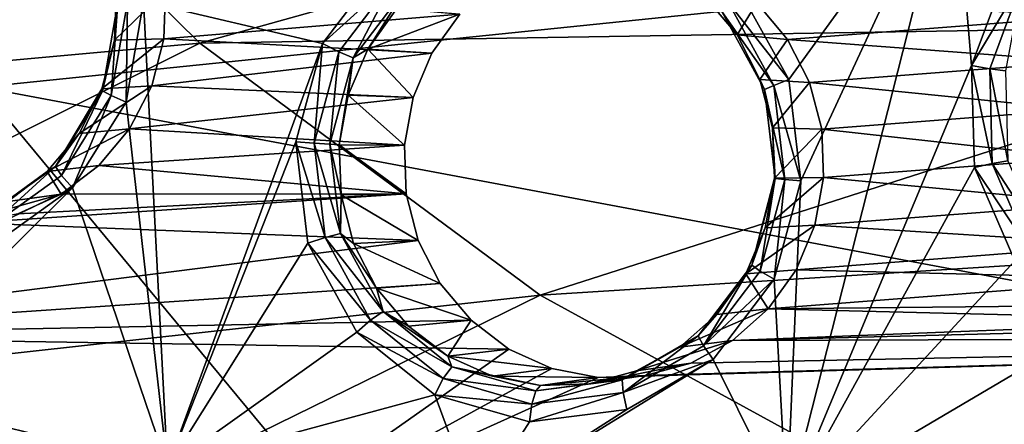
# Model space of a CAD drawing. Header units: metres. Extents: x -240 to 45, y -77 to 27.
# Tile 33 of 256: x -219.6 to -214.15, y -14.32 to -12.08. Entities that reach past the tile are written whole.
import ezdxf

# ---------------------------------------------------------------- set-up
doc = ezdxf.new("R2010")
doc.units = ezdxf.units.M
doc.layers.add('solid_MASSBILD_K_E_SW0001', color=7, linetype='CONTINUOUS')

msp = doc.modelspace()

# ---------------------------------------------------------------- linework, layer by layer
at = {"layer": 'solid_MASSBILD_K_E_SW0001'}
for points in [[(-221.425751, -9.667386, 300.845245), (-219.808273, -12.453903, 299.721832), (-213.168991, -11.77065, 307.42569)], [(-220.265121, -10.567506, 296.156311), (-218.598663, -12.209343, 295.839294), (-224.641678, -12.758567, 288.017609)], [(-213.508621, -10.789882, 303.344971), (-218.598663, -12.209343, 295.839294), (-220.265121, -10.567506, 296.156311)], [(-213.508621, -10.789882, 303.344971), (-212.036438, -12.102599, 302.970215), (-218.598663, -12.209343, 295.839294)], [(-215.343033, -12.411376, 273.434998), (-215.61319, -11.920334, 273.50235), (-214.432968, -11.151211, 273.208099)], [(-214.332275, -12.333389, 273.182983), (-215.353973, -14.779467, 273.437714), (-214.432968, -11.151211, 273.208099)], [(-215.276306, -12.971733, 273.418365), (-214.432968, -11.151211, 273.208099), (-215.353973, -14.779467, 273.437714)], [(-215.276306, -12.971733, 273.418365), (-215.343033, -12.411376, 273.434998), (-214.432968, -11.151211, 273.208099)], [(-214.136169, -11.806323, 273.134094), (-214.332275, -12.333389, 273.182983), (-214.432968, -11.151211, 273.208099)], [(-213.168991, -11.77065, 307.42569), (-219.808273, -12.453903, 299.721832), (-211.323532, -14.043895, 306.05368)], [(-218.910187, -11.97974, 274.324371), (-217.583908, -11.768185, 273.993713), (-217.922043, -12.212263, 274.078003)], [(-217.517899, -11.844268, 274.003632), (-217.922043, -12.212263, 274.078003), (-217.583908, -11.768185, 273.993713)], [(-214.051056, -11.860854, 273.139252), (-214.332275, -12.333389, 273.182983), (-214.136169, -11.806323, 273.134094)], [(-217.517899, -11.844268, 274.003632), (-217.831696, -12.257686, 274.081879), (-217.922043, -12.212263, 274.078003)], [(-217.751495, -12.290558, 274.13443), (-217.831696, -12.257686, 274.081879), (-217.517899, -11.844268, 274.003632)], [(-217.454697, -11.899557, 274.060425), (-217.751495, -12.290558, 274.13443), (-217.517899, -11.844268, 274.003632)], [(-214.051056, -11.860854, 273.139252), (-214.232681, -12.351233, 273.18454), (-214.332275, -12.333389, 273.182983)], [(-214.145874, -12.363451, 273.235443), (-214.232681, -12.351233, 273.18454), (-214.051056, -11.860854, 273.139252)], [(-218.788513, -11.918853, 275.839966), (-219.060532, -11.915362, 274.560791), (-219.070633, -12.193569, 274.563324)], [(-219.052673, -11.984481, 274.458832), (-219.070633, -12.193569, 274.563324), (-219.060532, -11.915362, 274.560791)], [(-218.798218, -12.186611, 275.842377), (-218.788513, -11.918853, 275.839966), (-219.070633, -12.193569, 274.563324)], [(-217.161667, -12.049396, 275.434357), (-218.788513, -11.918853, 275.839966), (-218.798218, -12.186611, 275.842377)], [(-217.454697, -11.899557, 274.060425), (-217.670685, -12.2423, 274.214264), (-217.751495, -12.290558, 274.13443)], [(-217.454697, -11.899557, 274.060425), (-217.510269, -12.018299, 274.174286), (-217.670685, -12.2423, 274.214264)], [(-215.677094, -11.98644, 273.544647), (-215.61319, -11.920334, 273.50235), (-215.343033, -12.411376, 273.434998)], [(-215.519485, -11.985917, 275.024902), (-215.80545, -11.952556, 273.749207), (-215.629257, -12.163575, 273.705292)], [(-215.713715, -12.034019, 273.626343), (-215.629257, -12.163575, 273.705292), (-215.80545, -11.952556, 273.749207)], [(-219.137787, -12.473097, 274.480072), (-219.070633, -12.193569, 274.563324), (-219.052673, -11.984481, 274.458832)], [(-219.137787, -12.473097, 274.480072), (-219.052673, -11.984481, 274.458832), (-219.088943, -12.499746, 274.395325)], [(-219.088943, -12.499746, 274.395325), (-218.998932, -11.983117, 274.372894), (-219.006699, -12.53547, 274.34845)], [(-219.052673, -11.984481, 274.458832), (-218.998932, -11.983117, 274.372894), (-219.088943, -12.499746, 274.395325)], [(-219.006699, -12.53547, 274.34845), (-218.910187, -11.97974, 274.324371), (-218.777695, -14.555477, 274.291351)], [(-218.998932, -11.983117, 274.372894), (-218.910187, -11.97974, 274.324371), (-219.006699, -12.53547, 274.34845)], [(-218.910187, -11.97974, 274.324371), (-217.922043, -12.212263, 274.078003), (-218.777695, -14.555477, 274.291351)], [(-217.161667, -12.049396, 275.434357), (-217.670685, -12.2423, 274.214264), (-217.510269, -12.018299, 274.174286)], [(-215.713715, -12.034019, 273.626343), (-215.677094, -11.98644, 273.544647), (-215.42659, -12.443442, 273.482208)], [(-215.42659, -12.443442, 273.482208), (-215.677094, -11.98644, 273.544647), (-215.343033, -12.411376, 273.434998)], [(-215.349609, -12.189348, 274.982544), (-215.519485, -11.985917, 275.024902), (-215.629257, -12.163575, 273.705292)], [(-213.636139, -12.057011, 274.555328), (-215.519485, -11.985917, 275.024902), (-215.349609, -12.189348, 274.982544)], [(-217.161667, -12.049396, 275.434357), (-218.798218, -12.186611, 275.842377), (-217.316177, -12.26519, 275.47287)], [(-217.161667, -12.049396, 275.434357), (-217.316177, -12.26519, 275.47287), (-217.670685, -12.2423, 274.214264)], [(-215.476791, -12.466242, 273.567261), (-215.629257, -12.163575, 273.705292), (-215.713715, -12.034019, 273.626343)], [(-215.476791, -12.466242, 273.567261), (-215.713715, -12.034019, 273.626343), (-215.42659, -12.443442, 273.482208)], [(-213.636139, -12.057011, 274.555328), (-215.349609, -12.189348, 274.982544), (-213.722076, -12.310153, 274.576752)], [(-212.036438, -12.102599, 302.970215), (-216.718048, -13.603025, 295.44693), (-218.598663, -12.209343, 295.839294)], [(-212.036438, -12.102599, 302.970215), (-210.411301, -13.205269, 302.526489), (-216.718048, -13.603025, 295.44693)], [(-218.798218, -12.186611, 275.842377), (-219.070633, -12.193569, 274.563324), (-219.140549, -12.462484, 274.58075)], [(-218.865585, -12.445812, 275.859192), (-218.798218, -12.186611, 275.842377), (-219.140549, -12.462484, 274.58075)], [(-217.316177, -12.26519, 275.47287), (-218.798218, -12.186611, 275.842377), (-218.865585, -12.445812, 275.859192)], [(-215.349609, -12.189348, 274.982544), (-215.629257, -12.163575, 273.705292), (-215.503036, -12.409715, 273.673798)], [(-215.476791, -12.466242, 273.567261), (-215.503036, -12.409715, 273.673798), (-215.629257, -12.163575, 273.705292)], [(-215.228043, -12.426465, 274.95224), (-215.349609, -12.189348, 274.982544), (-215.503036, -12.409715, 273.673798)], [(-213.722076, -12.310153, 274.576752), (-215.349609, -12.189348, 274.982544), (-215.228043, -12.426465, 274.95224)], [(-218.598663, -12.209343, 295.839294), (-222.708908, -14.264562, 287.62146), (-224.641678, -12.758567, 288.017609)], [(-218.598663, -12.209343, 295.839294), (-216.718048, -13.603025, 295.44693), (-222.708908, -14.264562, 287.62146)], [(-219.137787, -12.473097, 274.480072), (-219.140549, -12.462484, 274.58075), (-219.070633, -12.193569, 274.563324)], [(-217.922043, -12.212263, 274.078003), (-218.069016, -12.756125, 274.114655), (-218.777695, -14.555477, 274.291351)], [(-217.968109, -12.763398, 274.115875), (-218.069016, -12.756125, 274.114655), (-217.922043, -12.212263, 274.078003)], [(-217.831696, -12.257686, 274.081879), (-217.968109, -12.763398, 274.115875), (-217.922043, -12.212263, 274.078003)], [(-217.420151, -12.510776, 275.49881), (-217.778702, -12.497473, 274.241211), (-217.670685, -12.2423, 274.214264)], [(-217.751495, -12.290558, 274.13443), (-217.670685, -12.2423, 274.214264), (-217.778702, -12.497473, 274.241211)], [(-217.316177, -12.26519, 275.47287), (-217.420151, -12.510776, 275.49881), (-217.670685, -12.2423, 274.214264)], [(-217.316177, -12.26519, 275.47287), (-218.865585, -12.445812, 275.859192), (-217.420151, -12.510776, 275.49881)], [(-217.880508, -12.768849, 274.166595), (-217.968109, -12.763398, 274.115875), (-217.831696, -12.257686, 274.081879)], [(-217.751495, -12.290558, 274.13443), (-217.880508, -12.768849, 274.166595), (-217.831696, -12.257686, 274.081879)], [(-217.751495, -12.290558, 274.13443), (-217.828918, -12.771021, 274.253723), (-217.880508, -12.768849, 274.166595)], [(-217.751495, -12.290558, 274.13443), (-217.778702, -12.497473, 274.241211), (-217.828918, -12.771021, 274.253723)], [(-214.332275, -12.333389, 273.182983), (-214.317184, -12.897738, 273.17923), (-215.353973, -14.779467, 273.437714)], [(-213.722076, -12.310153, 274.576752), (-215.228043, -12.426465, 274.95224), (-213.75119, -12.576413, 274.584015)], [(-214.218399, -12.875916, 273.180969), (-214.317184, -12.897738, 273.17923), (-214.332275, -12.333389, 273.182983)], [(-214.232681, -12.351233, 273.18454), (-214.218399, -12.875916, 273.180969), (-214.332275, -12.333389, 273.182983)], [(-214.13237, -12.859685, 273.232086), (-214.218399, -12.875916, 273.180969), (-214.232681, -12.351233, 273.18454)], [(-214.145874, -12.363451, 273.235443), (-214.13237, -12.859685, 273.232086), (-214.232681, -12.351233, 273.18454)], [(-215.228043, -12.426465, 274.95224), (-215.503036, -12.409715, 273.673798), (-215.433121, -12.67863, 273.656372)], [(-215.476791, -12.466242, 273.567261), (-215.433121, -12.67863, 273.656372), (-215.503036, -12.409715, 273.673798)], [(-219.808273, -12.453903, 299.721832), (-226.183121, -13.17301, 291.753021), (-217.809479, -14.865828, 298.333405)], [(-219.808273, -12.453903, 299.721832), (-217.809479, -14.865828, 298.333405), (-211.323532, -14.043895, 306.05368)], [(-219.397858, -12.890948, 274.544922), (-219.266769, -12.708624, 274.612213), (-219.140549, -12.462484, 274.58075)], [(-219.397858, -12.890948, 274.544922), (-219.140549, -12.462484, 274.58075), (-219.137787, -12.473097, 274.480072)], [(-218.865585, -12.445812, 275.859192), (-219.140549, -12.462484, 274.58075), (-219.266769, -12.708624, 274.612213)], [(-218.987274, -12.683043, 275.889526), (-218.865585, -12.445812, 275.859192), (-219.266769, -12.708624, 274.612213)], [(-217.420151, -12.510776, 275.49881), (-218.865585, -12.445812, 275.859192), (-218.987274, -12.683043, 275.889526)], [(-215.476791, -12.466242, 273.567261), (-215.42659, -12.443442, 273.482208), (-215.364838, -12.964459, 273.466797)], [(-215.160736, -12.685278, 274.935455), (-215.228043, -12.426465, 274.95224), (-215.433121, -12.67863, 273.656372)], [(-215.42659, -12.443442, 273.482208), (-215.343033, -12.411376, 273.434998), (-215.276306, -12.971733, 273.418365)], [(-215.364838, -12.964459, 273.466797), (-215.42659, -12.443442, 273.482208), (-215.276306, -12.971733, 273.418365)], [(-213.75119, -12.576413, 274.584015), (-215.228043, -12.426465, 274.95224), (-215.160736, -12.685278, 274.935455)], [(-219.397858, -12.890948, 274.544922), (-219.137787, -12.473097, 274.480072), (-219.363922, -12.941553, 274.463898)], [(-219.137787, -12.473097, 274.480072), (-219.088943, -12.499746, 274.395325), (-219.363922, -12.941553, 274.463898)], [(-219.363922, -12.941553, 274.463898), (-219.088943, -12.499746, 274.395325), (-219.302689, -13.01052, 274.422241)], [(-219.088943, -12.499746, 274.395325), (-219.006699, -12.53547, 274.34845), (-219.302689, -13.01052, 274.422241)], [(-217.420151, -12.510776, 275.49881), (-218.987274, -12.683043, 275.889526), (-217.468582, -12.77443, 275.510864)], [(-217.468582, -12.77443, 275.510864), (-217.828918, -12.771021, 274.253723), (-217.778702, -12.497473, 274.241211)], [(-217.420151, -12.510776, 275.49881), (-217.468582, -12.77443, 275.510864), (-217.778702, -12.497473, 274.241211)], [(-215.418381, -12.959008, 273.552704), (-215.433121, -12.67863, 273.656372), (-215.476791, -12.466242, 273.567261)], [(-215.418381, -12.959008, 273.552704), (-215.476791, -12.466242, 273.567261), (-215.364838, -12.964459, 273.466797)], [(-219.302689, -13.01052, 274.422241), (-219.006699, -12.53547, 274.34845), (-218.777695, -14.555477, 274.291351)], [(-213.75119, -12.576413, 274.584015), (-215.160736, -12.685278, 274.935455), (-213.722061, -12.843066, 274.576752)], [(-218.987274, -12.683043, 275.889526), (-219.266769, -12.708624, 274.612213), (-219.442978, -12.919644, 274.656158)], [(-219.15686, -12.886131, 275.931793), (-218.987274, -12.683043, 275.889526), (-219.442978, -12.919644, 274.656158)], [(-217.468582, -12.77443, 275.510864), (-218.987274, -12.683043, 275.889526), (-219.15686, -12.886131, 275.931793)], [(-215.160736, -12.685278, 274.935455), (-215.433121, -12.67863, 273.656372), (-215.423019, -12.956837, 273.65387)], [(-215.418381, -12.959008, 273.552704), (-215.423019, -12.956837, 273.65387), (-215.433121, -12.67863, 273.656372)], [(-219.397858, -12.890948, 274.544922), (-219.442978, -12.919644, 274.656158), (-219.266769, -12.708624, 274.612213)], [(-215.150986, -12.953427, 274.933014), (-215.160736, -12.685278, 274.935455), (-215.423019, -12.956837, 273.65387)], [(-213.722061, -12.843066, 274.576752), (-215.160736, -12.685278, 274.935455), (-215.150986, -12.953427, 274.933014)], [(-217.468582, -12.77443, 275.510864), (-219.15686, -12.886131, 275.931793), (-217.458817, -13.04258, 275.508423)], [(-218.069016, -12.756125, 274.114655), (-218.002304, -13.316483, 274.098022), (-218.777695, -14.555477, 274.291351)], [(-217.906357, -13.284416, 274.100464), (-218.002304, -13.316483, 274.098022), (-218.069016, -12.756125, 274.114655)], [(-217.968109, -12.763398, 274.115875), (-217.906357, -13.284416, 274.100464), (-218.069016, -12.756125, 274.114655)], [(-217.822098, -13.261616, 274.152039), (-217.906357, -13.284416, 274.100464), (-217.968109, -12.763398, 274.115875)], [(-217.880508, -12.768849, 274.166595), (-217.822098, -13.261616, 274.152039), (-217.968109, -12.763398, 274.115875)], [(-217.880508, -12.768849, 274.166595), (-217.828918, -12.771021, 274.253723), (-217.818832, -13.049228, 274.25119)], [(-217.880508, -12.768849, 274.166595), (-217.818832, -13.049228, 274.25119), (-217.822098, -13.261616, 274.152039)], [(-217.458817, -13.04258, 275.508423), (-217.818832, -13.049228, 274.25119), (-217.828918, -12.771021, 274.253723)], [(-217.468582, -12.77443, 275.510864), (-217.458817, -13.04258, 275.508423), (-217.828918, -12.771021, 274.253723)], [(-213.722061, -12.843066, 274.576752), (-215.150986, -12.953427, 274.933014), (-213.636047, -13.096337, 274.555298)], [(-219.793289, -13.174419, 274.643494), (-219.442978, -12.919644, 274.656158), (-219.397858, -12.890948, 274.544922)], [(-219.793289, -13.174419, 274.643494), (-219.397858, -12.890948, 274.544922), (-219.782028, -13.241276, 274.568146)], [(-219.397858, -12.890948, 274.544922), (-219.363922, -12.941553, 274.463898), (-219.782028, -13.241276, 274.568146)], [(-219.366211, -13.045403, 275.984009), (-219.15686, -12.886131, 275.931793), (-219.442978, -12.919644, 274.656158)], [(-217.458817, -13.04258, 275.508423), (-219.15686, -12.886131, 275.931793), (-219.366211, -13.045403, 275.984009)], [(-214.317184, -12.897738, 273.17923), (-214.09317, -13.412933, 273.123352), (-215.353973, -14.779467, 273.437714)], [(-214.218399, -12.875916, 273.180969), (-214.010376, -13.355027, 273.129089), (-214.317184, -12.897738, 273.17923)], [(-214.010376, -13.355027, 273.129089), (-214.09317, -13.412933, 273.123352), (-214.317184, -12.897738, 273.17923)], [(-214.13237, -12.859685, 273.232086), (-213.935623, -13.312818, 273.183014), (-214.218399, -12.875916, 273.180969)], [(-213.935623, -13.312818, 273.183014), (-214.010376, -13.355027, 273.129089), (-214.218399, -12.875916, 273.180969)], [(-219.793289, -13.174419, 274.643494), (-219.660324, -13.084965, 274.710358), (-219.442978, -12.919644, 274.656158)], [(-219.782028, -13.241276, 274.568146), (-219.363922, -12.941553, 274.463898), (-219.302689, -13.01052, 274.422241)], [(-219.366211, -13.045403, 275.984009), (-219.442978, -12.919644, 274.656158), (-219.660324, -13.084965, 274.710358)], [(-215.150986, -12.953427, 274.933014), (-215.423019, -12.956837, 273.65387), (-215.473236, -13.230385, 273.666382)], [(-215.199417, -13.217082, 274.945099), (-215.150986, -12.953427, 274.933014), (-215.473236, -13.230385, 273.666382)], [(-213.636047, -13.096337, 274.555298), (-215.150986, -12.953427, 274.933014), (-215.199417, -13.217082, 274.945099)], [(-215.547394, -13.437301, 273.584869), (-215.473236, -13.230385, 273.666382), (-215.423019, -12.956837, 273.65387)], [(-215.547394, -13.437301, 273.584869), (-215.423019, -12.956837, 273.65387), (-215.418381, -12.959008, 273.552704)], [(-215.547394, -13.437301, 273.584869), (-215.418381, -12.959008, 273.552704), (-215.501251, -13.470172, 273.500824)], [(-215.418381, -12.959008, 273.552704), (-215.364838, -12.964459, 273.466797), (-215.501251, -13.470172, 273.500824)], [(-215.501251, -13.470172, 273.500824), (-215.364838, -12.964459, 273.466797), (-215.423294, -13.515595, 273.454987)], [(-215.364838, -12.964459, 273.466797), (-215.276306, -12.971733, 273.418365), (-215.423294, -13.515595, 273.454987)], [(-215.423294, -13.515595, 273.454987), (-215.276306, -12.971733, 273.418365), (-215.353973, -14.779467, 273.437714)], [(-219.302689, -13.01052, 274.422241), (-218.777695, -14.555477, 274.291351), (-220.44455, -14.142297, 274.70694)], [(-219.752808, -13.332152, 274.534485), (-219.302689, -13.01052, 274.422241), (-220.44455, -14.142297, 274.70694)], [(-219.366211, -13.045403, 275.984009), (-219.660324, -13.084965, 274.710358), (-219.907913, -13.196296, 274.772064)], [(-219.604919, -13.152724, 276.043518), (-219.366211, -13.045403, 275.984009), (-219.907913, -13.196296, 274.772064)], [(-217.458817, -13.04258, 275.508423), (-219.604919, -13.152724, 276.043518), (-219.860489, -13.202539, 276.107239)], [(-217.458817, -13.04258, 275.508423), (-219.860489, -13.202539, 276.107239), (-217.391525, -13.301393, 275.491669)], [(-219.782028, -13.241276, 274.568146), (-219.302689, -13.01052, 274.422241), (-219.752808, -13.332152, 274.534485)], [(-217.458817, -13.04258, 275.508423), (-219.366211, -13.045403, 275.984009), (-219.604919, -13.152724, 276.043518)], [(-217.822098, -13.261616, 274.152039), (-217.818832, -13.049228, 274.25119), (-217.748917, -13.318143, 274.233765)], [(-217.458817, -13.04258, 275.508423), (-217.391525, -13.301393, 275.491669), (-217.818832, -13.049228, 274.25119)], [(-217.391525, -13.301393, 275.491669), (-217.748917, -13.318143, 274.233765), (-217.818832, -13.049228, 274.25119)], [(-213.636047, -13.096337, 274.555298), (-215.199417, -13.217082, 274.945099), (-213.497711, -13.323209, 274.520813)], [(-226.183121, -13.17301, 291.753021), (-223.995316, -15.725153, 290.387451), (-217.809479, -14.865828, 298.333405)], [(-221.547562, -13.828894, 276.527863), (-217.391525, -13.301393, 275.491669), (-219.860489, -13.202539, 276.107239)], [(-210.411301, -13.205269, 302.526489), (-214.668289, -14.725611, 294.978912), (-216.718048, -13.603025, 295.44693)], [(-215.199417, -13.217082, 274.945099), (-215.473236, -13.230385, 273.666382), (-215.581253, -13.485558, 273.693329)], [(-215.303391, -13.462667, 274.971039), (-215.199417, -13.217082, 274.945099), (-215.581253, -13.485558, 273.693329)], [(-213.497711, -13.323209, 274.520813), (-215.199417, -13.217082, 274.945099), (-215.303391, -13.462667, 274.971039)], [(-210.411301, -13.205269, 302.526489), (-208.665237, -14.082352, 302.014709), (-214.668289, -14.725611, 294.978912)], [(-217.822098, -13.261616, 274.152039), (-217.585175, -13.693838, 274.092957), (-217.906357, -13.284416, 274.100464)], [(-217.822098, -13.261616, 274.152039), (-217.748917, -13.318143, 274.233765), (-217.622681, -13.564282, 274.202301)], [(-217.822098, -13.261616, 274.152039), (-217.622681, -13.564282, 274.202301), (-217.585175, -13.693838, 274.092957)], [(-215.547394, -13.437301, 273.584869), (-215.581253, -13.485558, 273.693329), (-215.473236, -13.230385, 273.666382)], [(-221.547562, -13.828894, 276.527863), (-217.269958, -13.538509, 275.461334), (-217.391525, -13.301393, 275.491669)], [(-218.002304, -13.316483, 274.098022), (-217.732147, -13.807524, 274.03067), (-218.777695, -14.555477, 274.291351)], [(-217.906357, -13.284416, 274.100464), (-217.655853, -13.741418, 274.038025), (-218.002304, -13.316483, 274.098022)], [(-217.655853, -13.741418, 274.038025), (-217.732147, -13.807524, 274.03067), (-218.002304, -13.316483, 274.098022)], [(-217.585175, -13.693838, 274.092957), (-217.655853, -13.741418, 274.038025), (-217.906357, -13.284416, 274.100464)], [(-217.391525, -13.301393, 275.491669), (-217.269958, -13.538509, 275.461334), (-217.748917, -13.318143, 274.233765)], [(-217.269958, -13.538509, 275.461334), (-217.622681, -13.564282, 274.202301), (-217.748917, -13.318143, 274.233765)], [(-213.497711, -13.323209, 274.520813), (-215.303391, -13.462667, 274.971039), (-213.313736, -13.51286, 274.474945)], [(-215.844177, -13.828301, 273.658875), (-215.581253, -13.485558, 273.693329), (-215.547394, -13.437301, 273.584869)], [(-215.844177, -13.828301, 273.658875), (-215.547394, -13.437301, 273.584869), (-215.815048, -13.88359, 273.579041)], [(-215.547394, -13.437301, 273.584869), (-215.501251, -13.470172, 273.500824), (-215.815048, -13.88359, 273.579041)], [(-214.09317, -13.412933, 273.123352), (-213.694565, -13.800091, 273.023987), (-215.353973, -14.779467, 273.437714)], [(-215.844177, -13.828301, 273.658875), (-215.741669, -13.709559, 273.733307), (-215.581253, -13.485558, 273.693329)], [(-215.815048, -13.88359, 273.579041), (-215.501251, -13.470172, 273.500824), (-215.423294, -13.515595, 273.454987)], [(-215.457886, -13.678462, 275.009552), (-215.581253, -13.485558, 273.693329), (-215.741669, -13.709559, 273.733307)], [(-215.457886, -13.678462, 275.009552), (-215.303391, -13.462667, 274.971039), (-215.581253, -13.485558, 273.693329)], [(-213.313736, -13.51286, 274.474945), (-215.303391, -13.462667, 274.971039), (-215.457886, -13.678462, 275.009552)], [(-221.547562, -13.828894, 276.527863), (-217.100067, -13.74194, 275.419006), (-217.269958, -13.538509, 275.461334)], [(-217.269958, -13.538509, 275.461334), (-217.100067, -13.74194, 275.419006), (-217.622681, -13.564282, 274.202301)], [(-215.815048, -13.88359, 273.579041), (-215.423294, -13.515595, 273.454987), (-215.761414, -13.959673, 273.539307)], [(-215.761414, -13.959673, 273.539307), (-215.423294, -13.515595, 273.454987), (-215.353973, -14.779467, 273.437714)], [(-213.313736, -13.51286, 274.474945), (-215.457886, -13.678462, 275.009552), (-213.093216, -13.655647, 274.419983)], [(-216.718048, -13.603025, 295.44693), (-220.59288, -15.504072, 287.162506), (-222.708908, -14.264562, 287.62146)], [(-216.718048, -13.603025, 295.44693), (-214.668289, -14.725611, 294.978912), (-220.59288, -15.504072, 287.162506)], [(-217.100067, -13.74194, 275.419006), (-217.446487, -13.775303, 274.158356), (-217.622681, -13.564282, 274.202301)], [(-217.585175, -13.693838, 274.092957), (-217.622681, -13.564282, 274.202301), (-217.446487, -13.775303, 274.158356)], [(-213.093216, -13.655647, 274.419983), (-215.457886, -13.678462, 275.009552), (-212.847702, -13.744165, 274.358765)], [(-217.585175, -13.693838, 274.092957), (-217.20578, -13.999715, 273.998352), (-217.655853, -13.741418, 274.038025)], [(-217.585175, -13.693838, 274.092957), (-217.446487, -13.775303, 274.158356), (-217.229141, -13.940623, 274.104187)], [(-217.585175, -13.693838, 274.092957), (-217.229141, -13.940623, 274.104187), (-217.20578, -13.999715, 273.998352)], [(-215.457886, -13.678462, 275.009552), (-215.741669, -13.709559, 273.733307), (-215.946411, -13.891157, 273.784363)], [(-215.655289, -13.853526, 275.058777), (-215.457886, -13.678462, 275.009552), (-215.946411, -13.891157, 273.784363)], [(-215.844177, -13.828301, 273.658875), (-215.946411, -13.891157, 273.784363), (-215.741669, -13.709559, 273.733307)], [(-212.847702, -13.744165, 274.358765), (-215.457886, -13.678462, 275.009552), (-215.655289, -13.853526, 275.058777)], [(-221.547562, -13.828894, 276.527863), (-216.890778, -13.901109, 275.366821), (-217.100067, -13.74194, 275.419006)], [(-217.655853, -13.741418, 274.038025), (-217.254715, -14.064831, 273.937988), (-217.732147, -13.807524, 274.03067)], [(-217.20578, -13.999715, 273.998352), (-217.254715, -14.064831, 273.937988), (-217.655853, -13.741418, 274.038025)], [(-217.100067, -13.74194, 275.419006), (-217.229141, -13.940623, 274.104187), (-217.446487, -13.775303, 274.158356)], [(-217.100067, -13.74194, 275.419006), (-216.890778, -13.901109, 275.366821), (-217.229141, -13.940623, 274.104187)], [(-212.847702, -13.744165, 274.358765), (-215.655289, -13.853526, 275.058777), (-212.589249, -13.774187, 274.294312)], [(-217.732147, -13.807524, 274.03067), (-217.299469, -14.154403, 273.922791), (-218.777695, -14.555477, 274.291351)], [(-217.254715, -14.064831, 273.937988), (-217.299469, -14.154403, 273.922791), (-217.732147, -13.807524, 274.03067)], [(-208.621155, -13.82993, 273.304962), (-212.589249, -13.774187, 274.294312), (-215.655289, -13.853526, 275.058777)], [(-213.694565, -13.800091, 273.023987), (-213.646378, -14.586606, 273.011963), (-215.353973, -14.779467, 273.437714)], [(-218.39917, -14.96476, 275.742889), (-216.890778, -13.901109, 275.366821), (-221.547562, -13.828894, 276.527863)], [(-218.39917, -14.96476, 275.742889), (-221.547562, -13.828894, 276.527863), (-219.721054, -14.741246, 276.113831)], [(-208.621155, -13.82993, 273.304962), (-216.396622, -14.058199, 275.243591), (-218.39917, -14.96476, 275.742889)], [(-208.621155, -13.82993, 273.304962), (-218.39917, -14.96476, 275.742889), (-211.769699, -14.965292, 274.089996)], [(-208.621155, -13.82993, 273.304962), (-216.13652, -14.048155, 275.178741), (-216.396622, -14.058199, 275.243591)], [(-216.263565, -14.072486, 273.763428), (-215.946411, -13.891157, 273.784363), (-215.844177, -13.828301, 273.658875)], [(-216.263565, -14.072486, 273.763428), (-215.844177, -13.828301, 273.658875), (-216.258484, -14.141773, 273.689606)], [(-215.844177, -13.828301, 273.658875), (-215.815048, -13.88359, 273.579041), (-216.258484, -14.141773, 273.689606)], [(-215.655289, -13.853526, 275.058777), (-215.946411, -13.891157, 273.784363), (-216.185242, -14.021246, 273.843903)], [(-215.885269, -13.978768, 275.116119), (-215.655289, -13.853526, 275.058777), (-216.185242, -14.021246, 273.843903)], [(-208.621155, -13.82993, 273.304962), (-215.885269, -13.978768, 275.116119), (-216.13652, -14.048155, 275.178741)], [(-208.621155, -13.82993, 273.304962), (-215.655289, -13.853526, 275.058777), (-215.885269, -13.978768, 275.116119)], [(-218.39917, -14.96476, 275.742889), (-216.65239, -14.008309, 275.307373), (-216.890778, -13.901109, 275.366821)], [(-216.890778, -13.901109, 275.366821), (-216.65239, -14.008309, 275.307373), (-217.229141, -13.940623, 274.104187)], [(-216.263565, -14.072486, 273.763428), (-216.185242, -14.021246, 273.843903), (-215.946411, -13.891157, 273.784363)], [(-216.258484, -14.141773, 273.689606), (-215.815048, -13.88359, 273.579041), (-215.761414, -13.959673, 273.539307)], [(-216.65239, -14.008309, 275.307373), (-216.981537, -14.051954, 274.04245), (-217.229141, -13.940623, 274.104187)], [(-217.20578, -13.999715, 273.998352), (-217.229141, -13.940623, 274.104187), (-216.981537, -14.051954, 274.04245)], [(-215.761414, -13.959673, 273.539307), (-215.353973, -14.779467, 273.437714), (-217.072693, -14.769029, 273.866241)], [(-216.23941, -14.236247, 273.658478), (-215.761414, -13.959673, 273.539307), (-217.072693, -14.769029, 273.866241)], [(-215.885269, -13.978768, 275.116119), (-216.185242, -14.021246, 273.843903), (-216.446167, -14.093303, 273.908966)], [(-216.13652, -14.048155, 275.178741), (-215.885269, -13.978768, 275.116119), (-216.446167, -14.093303, 273.908966)], [(-216.258484, -14.141773, 273.689606), (-215.761414, -13.959673, 273.539307), (-216.23941, -14.236247, 273.658478)], [(-218.39917, -14.96476, 275.742889), (-216.396622, -14.058199, 275.243591), (-216.65239, -14.008309, 275.307373)], [(-211.323532, -14.043895, 306.05368), (-217.809479, -14.865828, 298.333405), (-215.488922, -16.829691, 296.721161)], [(-217.20578, -13.999715, 273.998352), (-216.741699, -14.132678, 273.88266), (-217.254715, -14.064831, 273.937988)], [(-217.20578, -13.999715, 273.998352), (-216.981537, -14.051954, 274.04245), (-216.716125, -14.103712, 273.976257)], [(-217.20578, -13.999715, 273.998352), (-216.716125, -14.103712, 273.976257), (-216.741699, -14.132678, 273.88266)], [(-216.65239, -14.008309, 275.307373), (-216.396622, -14.058199, 275.243591), (-216.981537, -14.051954, 274.04245)], [(-216.263565, -14.072486, 273.763428), (-216.446167, -14.093303, 273.908966), (-216.185242, -14.021246, 273.843903)], [(-211.323532, -14.043895, 306.05368), (-215.488922, -16.829691, 296.721161), (-209.183029, -15.89091, 304.46225)], [(-221.034729, -14.052498, 274.826538), (-217.860062, -14.797262, 274.035004), (-221.075684, -14.121775, 274.76123)], [(-221.034729, -14.052498, 274.826538), (-220.44455, -14.142297, 274.70694), (-218.777695, -14.555477, 274.291351)], [(-221.034729, -14.052498, 274.826538), (-218.777695, -14.555477, 274.291351), (-217.860062, -14.797262, 274.035004)], [(-217.254715, -14.064831, 273.937988), (-216.764023, -14.205417, 273.815674), (-217.299469, -14.154403, 273.922791)], [(-216.741699, -14.132678, 273.88266), (-216.764023, -14.205417, 273.815674), (-217.254715, -14.064831, 273.937988)], [(-216.981537, -14.051954, 274.04245), (-216.396622, -14.058199, 275.243591), (-216.716125, -14.103712, 273.976257)], [(-216.263565, -14.072486, 273.763428), (-216.258484, -14.141773, 273.689606), (-216.764023, -14.205417, 273.815674)], [(-216.263565, -14.072486, 273.763428), (-216.764023, -14.205417, 273.815674), (-216.741699, -14.132678, 273.88266)], [(-216.263565, -14.072486, 273.763428), (-216.741699, -14.132678, 273.88266), (-216.446167, -14.093303, 273.908966)], [(-216.741699, -14.132678, 273.88266), (-216.716125, -14.103712, 273.976257), (-216.446167, -14.093303, 273.908966)], [(-216.13652, -14.048155, 275.178741), (-216.446167, -14.093303, 273.908966), (-216.716125, -14.103712, 273.976257)], [(-216.396622, -14.058199, 275.243591), (-216.13652, -14.048155, 275.178741), (-216.716125, -14.103712, 273.976257)], [(-208.665237, -14.082352, 302.014709), (-212.496613, -15.557033, 294.435547), (-214.668289, -14.725611, 294.978912)], [(-221.599335, -14.100153, 276.849976), (-220.198242, -14.404079, 279.695526), (-218.527512, -15.019514, 279.278992)], [(-218.389755, -15.257617, 276.049744), (-221.599335, -14.100153, 276.849976), (-218.527512, -15.019514, 279.278992)], [(-219.727432, -14.845809, 276.228668), (-221.599335, -14.100153, 276.849976), (-218.389755, -15.257617, 276.049744)], [(-221.075684, -14.121775, 274.76123), (-217.885956, -14.870072, 273.965942), (-220.554077, -14.332191, 274.528137)], [(-217.860062, -14.797262, 274.035004), (-217.885956, -14.870072, 273.965942), (-221.075684, -14.121775, 274.76123)], [(-216.258484, -14.141773, 273.689606), (-216.23941, -14.236247, 273.658478), (-216.777313, -14.303031, 273.792603)], [(-216.258484, -14.141773, 273.689606), (-216.777313, -14.303031, 273.792603), (-216.764023, -14.205417, 273.815674)], [(-211.42012, -14.119072, 272.429352), (-211.415527, -14.188665, 272.352692), (-214.614731, -14.892679, 273.15036)], [(-214.604233, -14.819762, 273.223236), (-211.42012, -14.119072, 272.429352), (-214.614731, -14.892679, 273.15036)], [(-214.604233, -14.819762, 273.223236), (-211.974533, -14.193629, 272.595123), (-211.42012, -14.119072, 272.429352)], [(-217.299469, -14.154403, 273.922791), (-217.072693, -14.769029, 273.866241), (-218.777695, -14.555477, 274.291351)], [(-217.299469, -14.154403, 273.922791), (-216.777313, -14.303031, 273.792603), (-217.072693, -14.769029, 273.866241)], [(-216.764023, -14.205417, 273.815674), (-216.777313, -14.303031, 273.792603), (-217.299469, -14.154403, 273.922791)], [(-214.614731, -14.892679, 273.15036), (-211.415527, -14.188665, 272.352692), (-214.530106, -14.907777, 273.026184)], [(-214.604233, -14.819762, 273.223236), (-213.646378, -14.586606, 273.011963), (-211.974533, -14.193629, 272.595123)], [(-211.415527, -14.188665, 272.352692), (-213.668198, -14.784814, 272.811279), (-214.530106, -14.907777, 273.026184)], [(-216.23941, -14.236247, 273.658478), (-217.072693, -14.769029, 273.866241), (-216.777313, -14.303031, 273.792603)]]:
    msp.add_3dface(points, dxfattribs=at)

doc.saveas('drawing.dxf')
